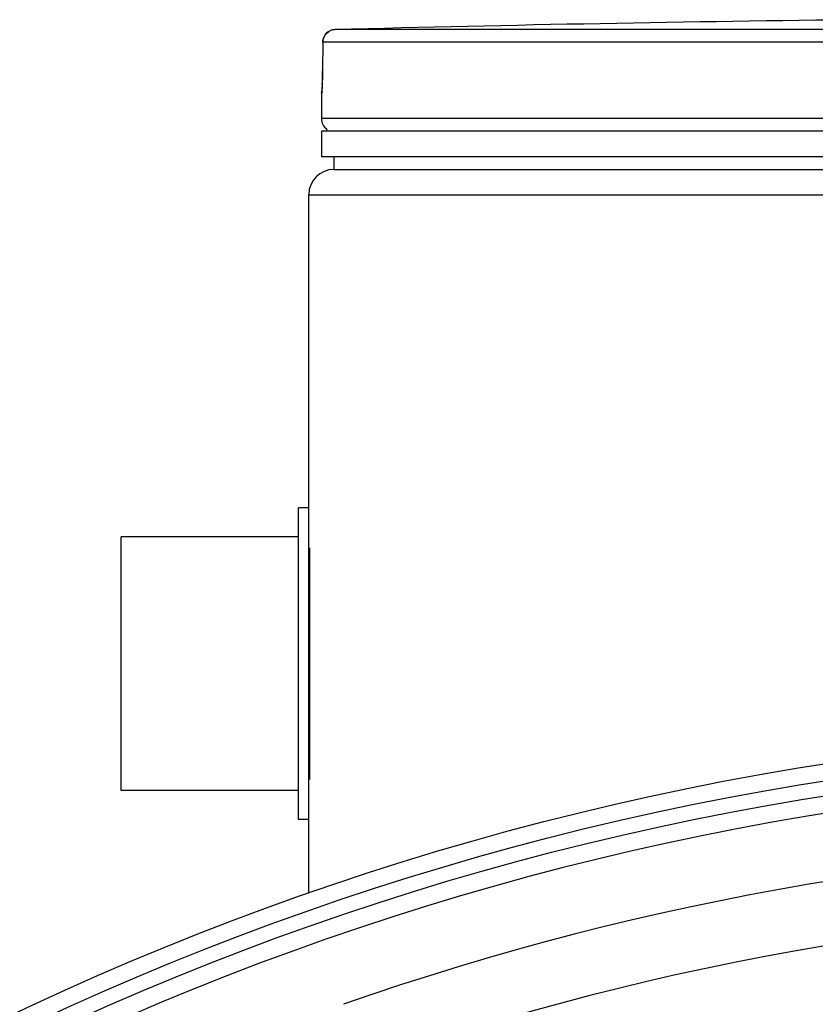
# Model space of a CAD drawing. Header units: millimetres. Extents: x 0 to 297, y 0 to 210.
# Tile 27 of 35: x 256 to 261, y 173 to 179. Entities that reach past the tile are written whole.
import ezdxf

# ---------------------------------------------------------------- set-up
doc = ezdxf.new("R2010")
doc.units = ezdxf.units.MM
doc.header["$LTSCALE"] = 16.335
doc.layers.get('0').update_dxf_attribs({"linetype": 'CONTINUOUS'})
doc.layers.add('01_GLOBAL', color=7, linetype='CONTINUOUS')

msp = doc.modelspace()

# ---------------------------------------------------------------- linework, layer by layer
at = {"color": 9, "linetype": 'Continuous'}
for p, q in [((263.3389, 178.8771), (258.0108, 178.8771)), ((257.9379, 178.8021), (257.9368, 178.6335)), ((257.9379, 178.8021), (257.9378, 178.8027)), ((263.3352, 178.8021), (257.9379, 178.8021)), ((257.9368, 178.6335), (257.9367, 178.634)), ((257.9316, 178.5019), (257.9303, 178.5019)), ((263.4802, 178.3502), (257.9302, 178.3502)), ((257.9602, 178.2782), (257.9845, 178.2782)), ((259.5858, 178.2782), (259.7907, 178.2782)), ((257.8627, 174.4402), (257.8627, 175.8102))]:
    msp.add_line(p, q, dxfattribs=at)
at = {"color": 7, "linetype": 'Continuous'}
for p, q in [((257.9378, 178.8026), (257.9367, 178.634)), ((257.9362, 178.5948), (257.936, 178.5832)), ((257.9364, 178.607), (257.9362, 178.5948)), ((257.9366, 178.6198), (257.9364, 178.607)), ((257.9367, 178.634), (257.9366, 178.6198)), ((257.9347, 178.5444), (257.9344, 178.537)), ((257.935, 178.5528), (257.9347, 178.5444)), ((257.9354, 178.5621), (257.935, 178.5528)), ((257.9357, 178.5722), (257.9354, 178.5621)), ((257.936, 178.5832), (257.9357, 178.5722)), ((257.9302, 178.5019), (257.9302, 178.3502)), ((257.9302, 178.2752), (257.9302, 178.1252)), ((263.4802, 178.2752), (257.9302, 178.2752)), ((257.9602, 178.2752), (257.9602, 178.2782)), ((263.4802, 178.1252), (257.9302, 178.1252)), ((258.0052, 178.0502), (258.0052, 178.1252)), ((258.0052, 178.0502), (263.4802, 178.0502)), ((257.7952, 174.2027), (257.7952, 176.0477)), ((257.8552, 176.0477), (257.7952, 176.0477)), ((257.8552, 174.2027), (257.8552, 176.0477)), ((256.7452, 174.3752), (256.7452, 175.8752)), ((257.7952, 175.8752), (256.7452, 175.8752)), ((257.7952, 174.3752), (256.7452, 174.3752)), ((257.8552, 174.2027), (257.7952, 174.2027))]:
    msp.add_line(p, q, dxfattribs=at)
for points in [[(257.9339, 178.5277), (257.9336, 178.5228), (257.9334, 178.5208), (257.9333, 178.519), (257.9332, 178.5175), (257.9331, 178.5163), (257.933, 178.5154), (257.9329, 178.5151)], [(257.9344, 178.537), (257.934, 178.5306), (257.9339, 178.5277)]]:
    msp.add_lwpolyline(points, dxfattribs=at)
for radius in [17.5425, 17.355]:
    msp.add_circle((263.6302, 157.2002), radius, dxfattribs=at)
at = {"color": 9, "linetype": 'Continuous'}
msp.add_circle((263.6302, 157.2002), 17.4432, dxfattribs=at)
at = {"color": 7, "linetype": 'Continuous'}
for centre, radius, start, end in [((263.6302, -37.6873), 216.6373, 90.655481, 91.486375), ((258.0128, 178.8021), 0.075, 91.49032, 179.52861), ((258.0052, 178.5019), 0.075, 163.05326, 180), ((258.0052, 178.3502), 0.075, 180, 235.73564), ((257.9797, 178.2782), 0.0195, 148.62171, 180), ((263.6302, 157.2002), 17.25, 262.15697, 262.09551)]:
    msp.add_arc(centre, radius, start, end, dxfattribs=at)
at = {"color": 9, "linetype": 'Continuous'}
for centre, radius, start, end in [((258.0135, 178.8012), 0.076, 100.92933, 106.47908), ((258.0132, 178.8029), 0.0742, 99.18528, 100.91572), ((258.0128, 178.8058), 0.0713, 91.53838, 99.22697), ((258.0139, 178.7997), 0.0775, 114.64259, 121.19796), ((258.0141, 178.7993), 0.078, 108.02547, 114.65294), ((258.0139, 178.8), 0.0773, 106.4665, 108.02034), ((255.371, 178.6458), 2.5659, 357.85236, 359.726), ((263.6302, 157.2002), 16.8559, 70.70469, 109.29531), ((263.6302, 157.2002), 16.4814, 70.70469, 109.29531)]:
    msp.add_arc(centre, radius, start, end, dxfattribs=at)
msp.add_open_spline([(257.9379, 178.8021), (257.9379, 178.8265), (257.9528, 178.8534), (257.9737, 178.866)], degree=3, dxfattribs=at)
for points, knots in [([(257.935, 178.5496), (257.9346, 178.5379), (257.9294, 178.5276), (257.9358, 178.5021), (257.9316, 178.5019)], [0, 0, 0, 0, 0.737028, 1, 1, 1, 1]), ([(257.9316, 178.5019), (257.9316, 178.5043), (257.9318, 178.5089), (257.9325, 178.5136), (257.9329, 178.5159)], [0, 0, 0, 0, 0.497733, 1, 1, 1, 1])]:
    msp.add_open_spline(points, degree=3, knots=knots, dxfattribs=at)
at = {"layer": '01_GLOBAL', "color": 7, "linetype": 'Continuous'}
for p, q in [((258.0052, 178.0502), (263.4802, 178.0502)), ((257.8552, 176.0477), (257.8552, 177.9002)), ((257.8552, 173.7648), (257.8552, 174.2027))]:
    msp.add_line(p, q, dxfattribs=at)
at = {"layer": '01_GLOBAL', "color": 9, "linetype": 'Continuous'}
msp.add_line((257.8552, 177.9002), (263.4802, 177.9002), dxfattribs=at)
at = {"layer": '01_GLOBAL', "color": 7, "linetype": 'Continuous'}
msp.add_arc((258.0052, 177.9002), 0.15, 90, 180, dxfattribs=at)

doc.saveas('drawing.dxf')
